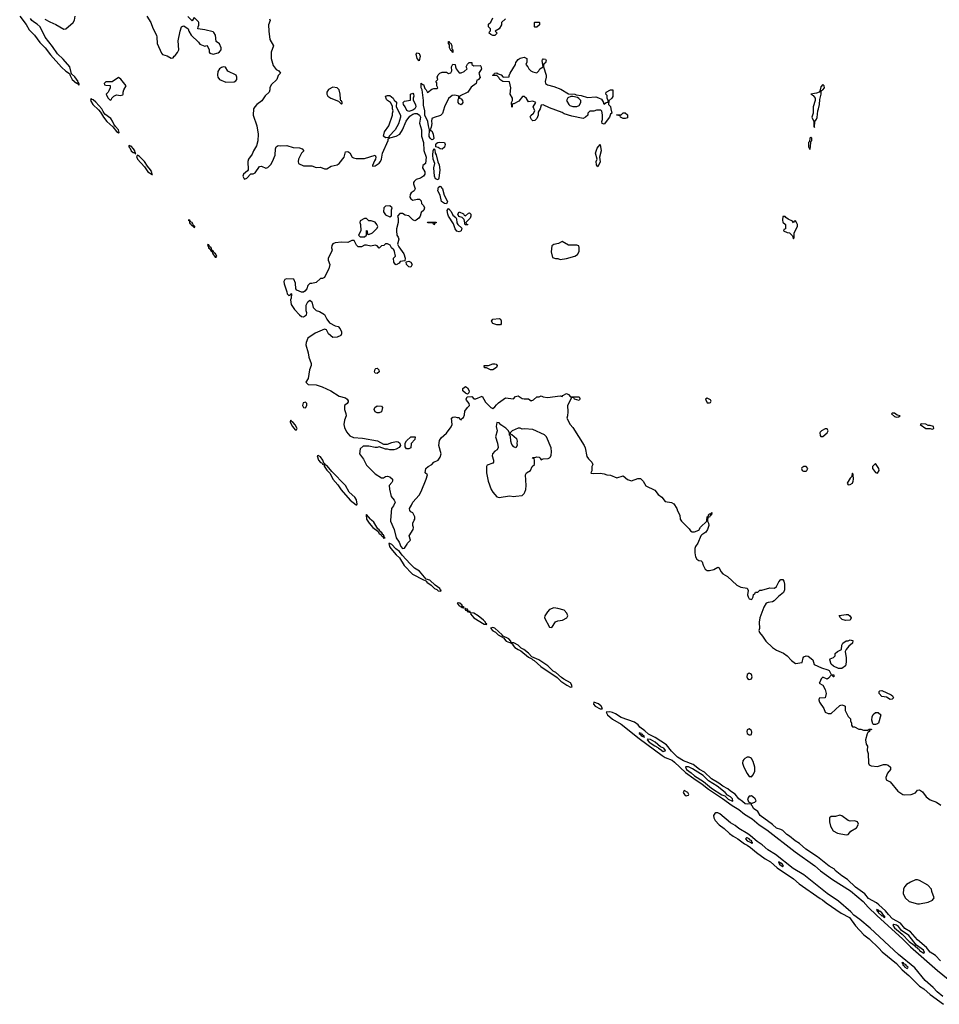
# Model space of a CAD drawing. Header units: inches. Extents: x 2701323 to 2964515, y 494916 to 722124.
# Tile 86 of 256: x 2713050 to 2721797, y 685396 to 694758. Entities that reach past the tile are written whole.
import ezdxf

# ---------------------------------------------------------------- set-up
doc = ezdxf.new("R2010")
doc.units = ezdxf.units.IN
doc.header["$MEASUREMENT"] = 0
for name, color, linetype in [('C7618', 7, 'Continuous'), ('C7619', 7, 'Continuous'), ('C7628', 7, 'Continuous'), ('C7629', 7, 'Continuous')]:
    doc.layers.add(name, color=color, linetype=linetype)

msp = doc.modelspace()

# ---------------------------------------------------------------- linework, layer by layer
at = {"layer": 'C7618', "color": 2}
for points, elevation in [([(2716355.2, 690000), (2716374.4, 689970), (2716410, 689930.4), (2716455.3, 689895.3), (2716470, 689871.3), (2716483.8, 689863.8), (2716490, 689851.3), (2716504.5, 689844.5), (2716510, 689827.3), (2716526, 689830), (2716515.3, 689835.3), (2716517.2, 689842.8), (2716510, 689859), (2716502, 689862), (2716501.2, 689870), (2716490, 689884), (2716484.7, 689884.7), (2716470, 689908.7), (2716456.2, 689916.2), (2716419.3, 689979.3), (2716396.1, 690000)], 2), ([(2716576.4, 690000), (2716575.5, 689990), (2716610.6, 689910), (2716630.7, 689830), (2716658.8, 689790), (2716676, 689750), (2716690, 689731.3), (2716710, 689732), (2716735.3, 689770), (2716738, 689782), (2716766, 689810), (2716755.3, 689850), (2716794, 689910), (2716795.3, 689930), (2716788, 689950), (2716788, 689970), (2716803.5, 690000)], 2), ([(2719338.7, 690000), (2719344, 689990), (2719418, 689918), (2719430, 689898), (2719447.5, 689887.5), (2719470, 689886.8), (2719510, 689904.7), (2719527, 689933), (2719586, 689990), (2719586.5, 690000)], 2), ([(2719592.6, 690000), (2719592, 689990), (2719602, 689970), (2719604.7, 689950), (2719591, 689910), (2719575.5, 689884.5), (2719539.1, 689860.9), (2719530, 689849), (2719500.5, 689779.5), (2719478, 689750), (2719471.1, 689728.9), (2719471, 689690), (2719478.8, 689650), (2719491.3, 689630), (2719510, 689616), (2719532, 689612), (2719542, 689602), (2719551, 689570), (2719570, 689532), (2719590, 689521), (2719610, 689521), (2719651.6, 689531.6), (2719690, 689551.3), (2719704.7, 689544.7), (2719718.8, 689510), (2719738.8, 689490), (2719783, 689463), (2719870, 689380.7), (2719910, 689362.8), (2719970, 689354), (2719978, 689330), (2719971.3, 689290), (2719978, 689270), (2719990, 689252), (2720000, 689248.3)], 2), ([(2720000, 688538.4), (2719990, 688543.6), (2719968, 688532), (2719965.3, 688510), (2719974.2, 688494.2), (2719990, 688483), (2720000, 688487)], 2), ([(2720000, 687303), (2719998.8, 687301.2), (2719970, 687297.6), (2719950, 687301.6), (2719925.8, 687325.8), (2719890, 687349.7), (2719854.5, 687394.5), (2719810, 687421.3), (2719785, 687445), (2719738.4, 687470), (2719700.1, 687500.1), (2719630, 687539.1), (2719563.3, 687603.3), (2719516.2, 687630), (2719455.3, 687675.3), (2719364.5, 687710), (2719305.3, 687745.3), (2719250, 687803), (2719202.5, 687862.5), (2719093.6, 687933.6), (2719030, 687965.3), (2718996.5, 687996.5), (2718950, 688029.8), (2718933.2, 688053.2), (2718899.3, 688079.3), (2718770, 688124.4), (2718718.5, 688158.5), (2718690, 688171.2), (2718662.6, 688177.4), (2718627.3, 688172.7), (2718640.4, 688150), (2718688, 688108), (2718770, 688059.7), (2718943.3, 687923.3), (2719161.5, 687761.5), (2719190, 687742.6), (2719256, 687716), (2719279.1, 687699.1), (2719381.4, 687601.4), (2719461.8, 687541.8), (2719541.3, 687490), (2719601.5, 687441.5), (2719733.4, 687353.4), (2719825.3, 687285.3), (2719890, 687246.9), (2719944, 687204), (2720000, 687169.9)], 2), ([(2720000, 688007.4), (2719990, 688014), (2719970, 688005.2), (2719965.5, 687990), (2719970.8, 687970), (2719990, 687958), (2720000, 687959.3)], 2), ([(2720000, 687739.1), (2719990, 687745.2), (2719970, 687746), (2719946.4, 687733.6), (2719936.7, 687723.3), (2719928, 687710), (2719926, 687690), (2719938.4, 687650), (2719970, 687590.6), (2719990, 687562.8), (2720000, 687560.8)], 2), ([(2720000, 687376.5), (2719990, 687374.7), (2719973.7, 687350), (2719982.5, 687322.5), (2720000, 687312.6)], 2), ([(2720000, 686997.1), (2719976.3, 687016.3), (2719890, 687066.3), (2719854.9, 687094.9), (2719810, 687122.5), (2719710, 687206), (2719690, 687216.8), (2719670, 687216.8), (2719661.1, 687210), (2719650.2, 687190), (2719651.3, 687170), (2719664.3, 687144.3), (2719701.8, 687101.8), (2719750, 687066.7), (2719800.8, 687020.8), (2719835.4, 686995.4), (2719881.6, 686970), (2719943.2, 686923.2), (2719970.3, 686910), (2720000, 686885.9)], 2), ([(2720000, 686957), (2719998, 686958), (2719989.2, 686970), (2719970, 686978), (2719962, 686978), (2719954, 686970), (2719970.7, 686950), (2719999, 686939), (2720000, 686938)], 6)]:
    msp.add_lwpolyline(points, dxfattribs=dict(at, elevation=elevation))
for points, elevation in [([(2716570, 689779), (2716562.8, 689777.2), (2716566.7, 689750), (2716580.4, 689730), (2716630.5, 689670), (2716661.5, 689641.5), (2716707.3, 689567.3), (2716786.7, 689486.7), (2716890, 689430.7), (2716907, 689427), (2716919, 689419), (2716923, 689410), (2716962.3, 689382.3), (2716994, 689350), (2717019, 689339), (2717030, 689328.8), (2717050, 689324.9), (2717062, 689330), (2717054.2, 689334.2), (2717046, 689350), (2717002.2, 689382.3), (2716950, 689429.3), (2716917.2, 689437.2), (2716854, 689514), (2716803.9, 689543.9), (2716762.9, 689582.9), (2716687.7, 689667.7), (2716662.9, 689702.9), (2716627.3, 689727.3), (2716590, 689766.6)], 2), ([(2717225.5, 689214.5), (2717212, 689210), (2717230, 689184.4), (2717241.4, 689181.4), (2717250, 689171.3), (2717258, 689178), (2717254, 689170), (2717270, 689166.8), (2717275.3, 689164.7), (2717278, 689170), (2717260.2, 689180.2), (2717259.3, 689190), (2717236, 689210)], 2), ([(2717290, 689162), (2717282.8, 689157.2), (2717290, 689144.9), (2717303.6, 689143.6), (2717307.3, 689130), (2717330, 689124.7), (2717336.4, 689123.6), (2717334, 689130), (2717314.6, 689134.6), (2717310, 689151.8), (2717295.1, 689155.1)], 2), ([(2717341.4, 689118.6), (2717338.8, 689110), (2717370.4, 689070), (2717467.3, 689010), (2717490, 689007.7), (2717493.2, 689010), (2717480.7, 689020.7), (2717479.5, 689030), (2717460.7, 689050), (2717410.7, 689090.7), (2717370, 689115.1)], 2), ([(2718130, 689165.2), (2718090.7, 689149.3), (2718070.7, 689129.3), (2718044.7, 689090), (2718042, 689070), (2718090, 688982), (2718110, 688978), (2718147.2, 689032.8), (2718170, 689042), (2718211.5, 689048.5), (2718254, 689070), (2718264, 689090), (2718254.8, 689114.8), (2718230, 689144), (2718170, 689160.9)], 2), ([(2717550, 688979.5), (2717527.7, 688972.3), (2717550, 688947), (2717575.5, 688935.5), (2717600.7, 688910), (2717657.3, 688877.3), (2717657.3, 688870), (2717677.3, 688850), (2717710, 688834.8), (2717718, 688838), (2717722, 688830), (2717739.9, 688819.9), (2717742, 688810), (2717760.5, 688790), (2717790, 688768.8), (2717816.7, 688756.7), (2717890, 688695.5), (2717922, 688682), (2717931, 688670), (2717944.6, 688664.6), (2718008.5, 688608.5), (2718162, 688502), (2718196.3, 688470), (2718254, 688430), (2718290, 688411), (2718306, 688414), (2718301.2, 688421.2), (2718302.7, 688430), (2718290, 688452.3), (2718226, 688486), (2718203, 688503), (2718149.2, 688550), (2718123.3, 688563.3), (2718072.9, 688612.9), (2717989.2, 688670), (2717921.3, 688701.3), (2717890, 688736.2), (2717844, 688770), (2717821, 688781), (2717791.1, 688811.1), (2717750, 688831.8), (2717732.7, 688832.7), (2717721.2, 688841.2), (2717722.7, 688850), (2717702.7, 688870), (2717640.9, 688900.9), (2717639.3, 688910), (2717571, 688971)], 2), ([(2718511.6, 688268.4), (2718507.7, 688250), (2718524.4, 688230), (2718570, 688204.4), (2718586, 688206), (2718590, 688202), (2718592.3, 688210), (2718579.5, 688230), (2718554.5, 688254.5)], 2), ([(2718943, 687977), (2718940.7, 687970), (2718959.3, 687959.3), (2718960.5, 687950), (2718977.2, 687942.8), (2718986.4, 687946.4), (2718990, 687934), (2718991.3, 687950), (2718976.1, 687956.1), (2718970, 687965.2), (2718962, 687962), (2718964, 687970)], 6), ([(2719022.3, 687917.7), (2719019.3, 687910), (2719037.6, 687890), (2719090, 687852.4), (2719119.4, 687839.4), (2719126.4, 687830), (2719142.9, 687822.9), (2719170, 687799.5), (2719190, 687804.7), (2719191.2, 687810), (2719177.6, 687830), (2719144.8, 687844.8), (2719093, 687890), (2719050, 687913.8)], 6), ([(2719385.5, 687654.5), (2719382.4, 687650), (2719392.4, 687630), (2719438, 687598), (2719467.1, 687570), (2719553.9, 687513.9), (2719631.7, 687450), (2719730, 687388.5), (2719757.1, 687377.1), (2719790, 687347.1), (2719830, 687328.7), (2719834, 687330), (2719831.3, 687350), (2719810, 687369.4), (2719783.8, 687383.8), (2719760.5, 687410), (2719682.6, 687470), (2719600.3, 687520.3), (2719550, 687571.6), (2719450, 687634.2), (2719410, 687652.8)], 6), ([(2719370, 687429), (2719361.6, 687410), (2719373, 687390), (2719390, 687378.7), (2719410, 687386), (2719413.3, 687390), (2719406.6, 687410)], 2)]:
    msp.add_lwpolyline(points, close=True, dxfattribs=dict(at, elevation=elevation))
at = {"layer": 'C7619', "color": 2, "elevation": 2}
for points in [[(2713050.1, 694790.1), (2713110.7, 694710.7), (2713140.9, 694660.9), (2713190.7, 694610.7), (2713240.9, 694540.9), (2713291.4, 694491.4), (2713343.1, 694423.1), (2713447.1, 694307.1), (2713489.3, 694269.3), (2713524.9, 694244.9), (2713530, 694226), (2713550.7, 694190), (2713590, 694154.8), (2713596, 694156), (2713610, 694138), (2713618, 694142), (2713610, 694162), (2713604, 694164), (2713605.2, 694170), (2713574.1, 694214.1), (2713542, 694242), (2713526, 694310), (2713463.5, 694383.5), (2713410, 694433.3), (2713362.3, 694502.3), (2713293.3, 694590), (2713244.5, 694690), (2713216.4, 694716.4), (2713190, 694729.7), (2713164.7, 694750), (2713152, 694770)], [(2713290, 694764), (2713336.1, 694736.1), (2713392.8, 694712.8), (2713470, 694666), (2713490, 694671.3), (2713558, 694730), (2713570, 694754), (2713579, 694790)], [(2714260.7, 694790), (2714299.1, 694730), (2714315.6, 694675.6), (2714350.6, 694610), (2714355.5, 694590), (2714357.3, 694530), (2714399.8, 694439.8), (2714410, 694426.8), (2714454, 694414), (2714490, 694392), (2714510, 694394), (2714518, 694410), (2714530, 694418), (2714550, 694444.7), (2714562.7, 694470), (2714556.4, 694556.4), (2714576, 694650), (2714589.2, 694690.8), (2714603.1, 694696.9), (2714610, 694698), (2714652, 694670), (2714658, 694650), (2714682, 694610), (2714750, 694544.7), (2714764.4, 694524.4), (2714810, 694507.3), (2714830.7, 694510.7), (2714841, 694501), (2714850.9, 694470.9), (2714851, 694450), (2714858, 694438), (2714890, 694430.7), (2714937, 694443), (2714950, 694451), (2714965.2, 694470), (2714965.2, 694490), (2714950, 694528), (2714918, 694550), (2714913.2, 694610), (2714896.5, 694636.5), (2714890, 694642), (2714810, 694662), (2714746, 694670), (2714748, 694690), (2714755.3, 694704.7), (2714755.3, 694730), (2714750, 694738), (2714710, 694778), (2714690, 694748), (2714650, 694788.7)], [(2715425.4, 694765.4), (2715431.3, 694750), (2715416, 694710), (2715418.8, 694650), (2715430.8, 694570), (2715462.8, 694510), (2715442, 694450), (2715442, 694390), (2715462.5, 694322.5), (2715490, 694284.7), (2715514, 694270), (2715531.3, 694250), (2715510, 694228), (2715496, 694190), (2715442, 694138), (2715430.7, 694110), (2715430.7, 694090), (2715422.8, 694070), (2715385.5, 694034.5), (2715353.7, 693986.3), (2715306.8, 693950), (2715286.8, 693930), (2715274.8, 693910), (2715271, 693850), (2715304.9, 693750), (2715319.1, 693670), (2715313.7, 693606.3), (2715303, 693557), (2715274, 693510), (2715261.1, 693478.9), (2715224.9, 693430), (2715219.1, 693410), (2715222, 693330), (2715218, 693322), (2715178, 693290), (2715172, 693270), (2715185.4, 693245.4), (2715190, 693242), (2715210, 693252), (2715248, 693292), (2715270, 693291.3), (2715290, 693301), (2715330, 693362), (2715350, 693364.7), (2715390, 693346), (2715410, 693352), (2715438, 693382), (2715455.3, 693410), (2715479, 693470), (2715482, 693530), (2715488.7, 693550), (2715510, 693562), (2715530, 693558), (2715590, 693561), (2715650, 693544), (2715710, 693538.8), (2715738, 693530), (2715752, 693510), (2715731.1, 693488.9), (2715702, 693430), (2715698, 693410), (2715702, 693390), (2715750, 693366.8), (2715830, 693367.3), (2715870, 693351), (2715910, 693354.8), (2715950, 693341), (2715970, 693341), (2716013.6, 693366.4), (2716070, 693378.8), (2716088.7, 693390), (2716135.3, 693450), (2716150, 693502), (2716170, 693504.7), (2716190, 693491.3), (2716211.6, 693451.6), (2716223.6, 693443.6), (2716250, 693438), (2716330, 693438.8), (2716430.6, 693470.6), (2716438.8, 693450), (2716434, 693430), (2716423.4, 693416.6), (2716404.7, 693370), (2716406.4, 693366.4), (2716430, 693368.4), (2716470, 693394.9), (2716482.4, 693410), (2716491.1, 693430), (2716500.5, 693490), (2716556.2, 693610), (2716555.3, 693624.7), (2716566, 693630), (2716558, 693638), (2716530, 693635.3), (2716509, 693650), (2716521.2, 693690), (2716562, 693750), (2716595.3, 693850), (2716595.3, 693870), (2716602, 693890), (2716595.3, 693910), (2716596.4, 693936.4), (2716578, 693970), (2716548, 693990), (2716540.2, 694000.2), (2716528.9, 694031.1), (2716550, 694038), (2716570, 694036), (2716602, 694010), (2716611.6, 693991.6), (2716632.7, 693972.7), (2716632, 693930), (2716671.3, 693851.3), (2716670.9, 693830.9), (2716653.5, 693766.5), (2716622, 693710), (2716564.7, 693650), (2716562, 693642), (2716570, 693634), (2716630, 693648.9), (2716664.7, 693670), (2716689.7, 693710), (2716725.7, 693794.3), (2716760.1, 693839.9), (2716790, 693860.5), (2716810, 693864.9), (2716830, 693864.6), (2716852.2, 693850), (2716860.9, 693830), (2716853.3, 693773.3), (2716870.4, 693710), (2716872.7, 693650), (2716890.3, 693590.3), (2716893.2, 693513.2), (2716914.9, 693450), (2716910.5, 693389.5), (2716884.7, 693370), (2716882, 693350), (2716904.7, 693310), (2716904.7, 693290), (2716892, 693270), (2716862, 693250), (2716822.5, 693237.5), (2716801.4, 693218.6), (2716796, 693210), (2716796.9, 693196.9), (2716811.1, 693148.9), (2716802, 693130), (2716774, 693110), (2716763.6, 693096.4), (2716762, 693070), (2716770, 693054), (2716790, 693042), (2716830, 693052), (2716854, 693050), (2716870, 693034), (2716872, 693010), (2716892, 692990), (2716902, 692970), (2716892.7, 692947.3), (2716870, 692926), (2716858.8, 692890), (2716848.1, 692871.9), (2716822, 692850), (2716810, 692846.6), (2716790, 692853.2), (2716750, 692894), (2716718, 692898), (2716690, 692915.3), (2716666.4, 692913.6), (2716644.7, 692890), (2716651, 692871), (2716651, 692830), (2716634.8, 692770), (2716634, 692750), (2716638.8, 692710), (2716651, 692690), (2716654.8, 692670), (2716644.7, 692624.7), (2716656.9, 692596.9), (2716704.7, 692530), (2716718, 692490), (2716714, 692466), (2716670, 692458), (2716658, 692442), (2716631.6, 692428.4), (2716626, 692430), (2716607.3, 692452.7), (2716606, 692490), (2716626, 692510), (2716614.6, 692554.6), (2716608, 692570), (2716588, 692590), (2716574.6, 692614.6), (2716550, 692626), (2716530, 692626), (2716514, 692610), (2716490, 692606), (2716470, 692586), (2716450, 692608), (2716430, 692614), (2716390, 692604), (2716350, 692615.3), (2716330, 692615.3), (2716301, 692599), (2716270, 692599), (2716252.9, 692612.9), (2716230, 692658), (2716210, 692658), (2716170, 692639), (2716110, 692642), (2716050, 692635.3), (2716030, 692628), (2716018, 692610), (2716016, 692590), (2716021, 692570), (2716016, 692550), (2715984.7, 692490), (2715984.7, 692470), (2716001, 692430), (2715990.7, 692389.3), (2715958, 692330), (2715950, 692306), (2715930, 692298), (2715910, 692298), (2715870, 692258), (2715830, 692248), (2715810, 692248), (2715792, 692230), (2715782, 692198), (2715763.6, 692176.4), (2715750, 692168), (2715730, 692168), (2715687.3, 692187.3), (2715678, 692198), (2715672.9, 692252.9), (2715658, 692290), (2715586.4, 692293.6), (2715571.6, 692288.4), (2715562, 692270), (2715565.4, 692245.4), (2715592, 692170), (2715594, 692150), (2715610, 692134), (2715622, 692138), (2715630, 692154), (2715634, 692150), (2715631.3, 692110), (2715624.7, 692095.3), (2715631, 692050), (2715663.4, 692003.4), (2715711.3, 691950), (2715730, 691936), (2715750, 691931.3), (2715778, 691950), (2715782, 691970), (2715775.3, 691990), (2715776.4, 692043.6), (2715790, 692074), (2715810, 692092), (2715830, 692074), (2715842, 692022), (2715870, 691992), (2715902, 691982), (2715950, 691956), (2715971, 691910), (2715996.8, 691876.8), (2716050, 691846), (2716079.8, 691839.8), (2716099.8, 691819.8), (2716112, 691790), (2716112, 691770), (2716103.6, 691756.4), (2716070, 691738), (2716030, 691735.3), (2715988, 691770), (2715968, 691808), (2715950, 691815.3), (2715862, 691778), (2715790, 691728.7), (2715775.5, 691690), (2715773, 691667), (2715794.9, 691590), (2715801.6, 691550), (2715823, 691490), (2715824, 691470), (2715807.7, 691430), (2715793.7, 691346.3), (2715772, 691310), (2715794, 691290), (2715870, 691284.9), (2715928.1, 691268.1), (2716010.3, 691230.3), (2716090, 691179.1), (2716150, 691161), (2716164.7, 691150), (2716174.4, 691134.4), (2716174.4, 691125.6), (2716164.7, 691110), (2716141, 691090), (2716139.1, 691050), (2716152.8, 691012.8), (2716155.5, 690990), (2716138.4, 690950), (2716134, 690910), (2716140.3, 690880.2), (2716159.5, 690839.5), (2716190, 690800.7), (2716225.5, 690785.5), (2716310, 690778), (2716452.8, 690752.8), (2716510, 690722), (2716550, 690722), (2716590, 690738), (2716630, 690746), (2716650, 690744.7), (2716664.7, 690730), (2716672, 690710), (2716658, 690690), (2716630, 690674), (2716610, 690669.2), (2716570, 690669), (2716550, 690675.3), (2716530, 690675.3), (2716470, 690698), (2716450.8, 690689.2), (2716430, 690689.2), (2716370, 690702.7), (2716316, 690704), (2716290, 690678), (2716282.8, 690630), (2716318.8, 690578.8), (2716350, 690522.8), (2716430, 690441), (2716490, 690401), (2716510, 690401), (2716530, 690414), (2716550, 690418), (2716570.5, 690410.5), (2716596, 690390), (2716596, 690370), (2716590, 690358), (2716564.7, 690330), (2716566, 690294), (2716583.4, 690223.4), (2716611, 690191), (2716622, 690170), (2716605.4, 690134.6), (2716586.8, 690110), (2716576.4, 690000)], [(2717670, 694766), (2717634, 694730), (2717632, 694710), (2717612, 694670), (2717574, 694650), (2717592, 694630), (2717570, 694608.7), (2717550, 694608.7), (2717530, 694615.3), (2717515.3, 694630), (2717518, 694642), (2717527.3, 694652.7), (2717528, 694670), (2717508.7, 694690), (2717510, 694714), (2717530, 694734), (2717550, 694774)], [(2716803.5, 690000), (2716808.7, 690010), (2716809, 690030), (2716790, 690068), (2716770, 690078), (2716762, 690090), (2716758, 690110), (2716778, 690142), (2716788, 690170), (2716850, 690238), (2716870, 690272), (2716917.2, 690390), (2716928, 690430), (2716908, 690450), (2716914, 690490), (2716935.3, 690510), (2716968.7, 690530), (2716988, 690550), (2717030, 690571.3), (2717050, 690598), (2717058, 690630), (2717037.2, 690710), (2717044.1, 690755.9), (2717058, 690782), (2717110, 690826.8), (2717154, 690886), (2717165.2, 690910), (2717158, 690970), (2717170, 690978), (2717190, 690982), (2717210, 690974), (2717230, 690974), (2717238, 690958), (2717250, 690954), (2717255.3, 690964.7), (2717270, 690974), (2717280.4, 690999.6), (2717285.2, 691034.8), (2717308.9, 691071.1), (2717328, 691090), (2717326, 691110), (2717300.4, 691140.4), (2717298, 691150), (2717307.3, 691172.7), (2717350, 691174), (2717370, 691154), (2717390, 691154), (2717450, 691178), (2717481.1, 691121.1), (2717530, 691070.8), (2717550, 691061), (2717570, 691076), (2717584.2, 691095.8), (2717605.6, 691114.4), (2717670, 691161), (2717748.4, 691151.6), (2717765.2, 691174.8), (2717790, 691181), (2717830, 691156), (2717848, 691152), (2717890, 691154), (2717914, 691134), (2717938, 691142), (2717968.7, 691171.3), (2717990, 691172), (2718010, 691182), (2718030, 691172), (2718070, 691164.7), (2718190, 691182), (2718210, 691174), (2718216.4, 691183.6), (2718250, 691202), (2718270, 691194), (2718290, 691172), (2718370, 691170.8), (2718376.9, 691156.9), (2718378, 691150), (2718370, 691138), (2718328.4, 691148.4), (2718322, 691162), (2718310, 691166), (2718298, 691162), (2718262, 691090), (2718264.7, 691030), (2718262, 690990), (2718254, 690970), (2718284.7, 690910), (2718310, 690881), (2718419.1, 690710), (2718428.2, 690688.2), (2718446, 690606), (2718461.1, 690581.1), (2718492, 690550), (2718502, 690530), (2718491.6, 690508.4), (2718492, 690468), (2718482, 690450), (2718485.4, 690445.4), (2718510, 690442), (2718570, 690447.3), (2718610, 690440.7), (2718634, 690430), (2718670, 690426), (2718730, 690402), (2718790, 690421), (2718830, 690387.3), (2718870, 690374.8), (2718930, 690395.5), (2718954.6, 690394.6), (2718980.7, 690370), (2719005.2, 690325.2), (2719090, 690284), (2719124.2, 690244.2), (2719158.4, 690218.4), (2719190, 690176.3), (2719250, 690168), (2719273.4, 690153.4), (2719301.6, 690110), (2719307, 690087), (2719328.1, 690048.1), (2719333.4, 690010), (2719338.7, 690000)], [(2716396.1, 690000), (2716387.6, 690007.6), (2716350, 690052), (2716344.7, 690050), (2716348.8, 690010), (2716355.2, 690000)], [(2719586.5, 690000), (2719588, 690030), (2719602, 690038), (2719602, 690050), (2719610, 690058), (2719622, 690058), (2719632.7, 690072.7), (2719631.3, 690050), (2719618, 690042), (2719610, 690028), (2719594, 690026), (2719592.6, 690000)]]:
    msp.add_lwpolyline(points, dxfattribs=at)
at = {"layer": 'C7619', "color": 2}
for points, elevation in [([(2717950, 694686), (2717946, 694690), (2717946, 694730), (2717950, 694734), (2717990, 694734), (2717994, 694730), (2717994, 694710), (2717970, 694686)], 2), ([(2717170, 694446), (2717162, 694462), (2717150, 694466), (2717138, 694490), (2717138, 694518), (2717128.7, 694530), (2717129.3, 694550.7), (2717134, 694550), (2717138, 694538), (2717150, 694534), (2717162, 694510), (2717162, 694482), (2717171.3, 694470)], 2), ([(2716850, 694366), (2716830, 694388), (2716821.2, 694430), (2716830, 694441), (2716850, 694436), (2716854, 694430), (2716858, 694410)], 2), ([(2717370, 694318), (2717430, 694322), (2717436.9, 694316.9), (2717442, 694290), (2717418, 694250), (2717431.3, 694208.7), (2717410, 694186), (2717398, 694182), (2717392, 694150), (2717343, 694117), (2717311.3, 694070), (2717234, 694030), (2717234, 694010), (2717250, 694006), (2717262.8, 693990), (2717264, 693970), (2717250.5, 693949.5), (2717230, 693959), (2717221.2, 693970), (2717222, 693998), (2717228, 694010), (2717226, 694030), (2717190, 694039), (2717163.5, 694036.5), (2717130, 694008), (2717091.3, 693930), (2717073, 693867), (2717052.8, 693847.2), (2716990.9, 693829.1), (2716970, 693818), (2716966.8, 693790), (2716970.8, 693770), (2716964.7, 693735.3), (2716954, 693710), (2716962, 693702), (2716970, 693702), (2716984, 693670), (2716990, 693628), (2716981, 693619), (2716970, 693616), (2716953.2, 693630), (2716946, 693646), (2716949.4, 693710), (2716937.2, 693750), (2716933.2, 693790), (2716903.6, 693850), (2716904, 693890), (2716890, 693946), (2716892.3, 693990), (2716877.2, 694090), (2716869.5, 694110.5), (2716870, 694154), (2716882, 694142), (2716890, 694142), (2716903, 694103), (2716916, 694090), (2716930, 694064.7), (2716970, 694098), (2716990, 694104.7), (2717018, 694102), (2717026, 694110), (2717018, 694130), (2717016.4, 694156.4), (2717008.7, 694170), (2717026, 694190), (2717022, 694210), (2717030, 694234), (2717046, 694250), (2717070, 694258), (2717110, 694258), (2717130, 694244.7), (2717150, 694252), (2717162, 694270), (2717158, 694310), (2717170, 694334), (2717192.7, 694332.7), (2717194, 694310), (2717202, 694290), (2717230, 694252), (2717250, 694252), (2717276.4, 694263.6), (2717306, 694290), (2717298, 694310), (2717310, 694334), (2717326, 694350), (2717350.9, 694350.9), (2717352, 694330)], 2), ([(2717970, 694252), (2717988, 694270), (2717998, 694290), (2718028, 694310), (2718019, 694370), (2718022.7, 694377.3), (2718030, 694384.7), (2718050, 694381), (2718057.3, 694370), (2718050, 694348.7), (2718038, 694342), (2718031.3, 694330), (2718031, 694310), (2718056.3, 694230), (2718057.3, 694210), (2718048, 694170), (2718050.7, 694150.7), (2718070, 694137.3), (2718130, 694124), (2718198, 694098), (2718271.6, 694051.6), (2718330.7, 694050.7), (2718343.6, 694043.6), (2718390, 694036), (2718450, 694018.8), (2718530, 694024), (2718555.9, 694015.9), (2718582.8, 694002.8), (2718602, 693970), (2718602, 693962), (2718610, 693954), (2718628.4, 693971.6), (2718646, 693974), (2718648, 693990), (2718638, 694010), (2718636.4, 694036.4), (2718626, 694050), (2718628, 694070), (2718670, 694091.3), (2718690.7, 694090.7), (2718691.1, 694028.9), (2718682, 694010), (2718652.7, 693987.3), (2718652, 693950), (2718670.7, 693930.7), (2718671.3, 693910), (2718682, 693870), (2718670, 693858), (2718659.1, 693830), (2718610, 693764), (2718589.2, 693770), (2718586, 693790), (2718592.7, 693807.3), (2718592, 693852), (2718588.4, 693888.4), (2718578, 693898), (2718536.4, 693896.4), (2718510, 693888), (2718472.7, 693887.3), (2718454, 693870), (2718454, 693850), (2718432, 693830), (2718410, 693819), (2718300.9, 693840.9), (2718230, 693861.2), (2718210, 693874), (2718090, 693919), (2718030, 693949), (2718010, 693946), (2717999.1, 693910), (2717980.7, 693879.3), (2717982, 693850), (2717970, 693817.2), (2717950, 693798), (2717930, 693797), (2717917, 693810), (2717906.6, 693833.4), (2717912.1, 693847.9), (2717938, 693870), (2717948.7, 693890), (2717935.3, 693930), (2717958, 693970), (2717930, 693982), (2717890, 693978), (2717870, 694008), (2717850, 694028), (2717832.7, 694027.3), (2717796.9, 693983.1), (2717750, 693958), (2717742, 693958), (2717734, 693950), (2717734, 693930), (2717730, 693926), (2717728.9, 693968.9), (2717738, 693990), (2717738, 694010), (2717715.3, 694050), (2717721.2, 694110), (2717710, 694166), (2717646, 694170), (2717618, 694190), (2717608.7, 694208.7), (2717590, 694226), (2717550, 694226), (2717546, 694230), (2717562, 694238), (2717566, 694250), (2717590, 694251.3), (2717602, 694242), (2717630, 694232), (2717650, 694212), (2717706, 694214), (2717706, 694226), (2717715.3, 694250), (2717765.2, 694330), (2717769.5, 694350.5), (2717790, 694378), (2717810, 694390.8), (2717850, 694402), (2717874, 694390), (2717872.7, 694352.7), (2717864.7, 694330), (2717882, 694310), (2717892, 694290), (2717912, 694270), (2717930, 694261)], 2), ([(2714990, 694308), (2714970, 694302), (2714950.9, 694289.1), (2714935.3, 694264.7), (2714931, 694230), (2714936, 694210), (2714951.3, 694190), (2715010, 694162.8), (2715090, 694166), (2715104.7, 694175.3), (2715115.3, 694190), (2715115.3, 694210), (2715108, 694230), (2715030, 694268.7), (2715007.3, 694307.3)], 2), ([(2713990, 694208.7), (2713930, 694168), (2713870, 694166), (2713854, 694150), (2713858, 694138), (2713870, 694134), (2713911.6, 694131.6), (2713911.1, 694108.9), (2713899.6, 694080.4), (2713892.7, 694067.3), (2713874, 694050), (2713890, 694014), (2713910, 693994), (2713922, 693998), (2713927.3, 694012.7), (2713946, 694030), (2713970, 694042), (2714010, 694038), (2714030, 694042), (2714035.3, 694050), (2714035.3, 694070), (2714042, 694090), (2714062, 694130), (2714012.9, 694192.9)], 2), ([(2716030, 694115.3), (2715987.1, 694092.9), (2715972, 694070), (2715972, 694050), (2715982, 694030), (2716011.1, 694011.1), (2716083.6, 693983.6), (2716110, 693954), (2716118, 693962), (2716118, 693970), (2716110, 693986), (2716106, 693986), (2716102, 694002), (2716099, 694050), (2716088.7, 694090), (2716070, 694108.7)], 6), ([(2716750, 693885.2), (2716734, 693894), (2716718, 693930), (2716702, 693950), (2716698, 693970), (2716710, 693982), (2716766, 693994), (2716768.7, 694050), (2716790, 694058), (2716796, 694050), (2716798, 694030), (2716791.3, 694010), (2716791.6, 693991.6), (2716816.3, 693950), (2716817.3, 693930), (2716810, 693909), (2716790, 693897.2)], 2), ([(2713730, 694008.7), (2713724.4, 693990), (2713745.7, 693950), (2713800.3, 693900.3), (2713818.9, 693878.9), (2713847.2, 693830), (2713880.3, 693790), (2713937.4, 693737.4), (2713970, 693694), (2713986.2, 693686.2), (2713990, 693678), (2713995.5, 693684.5), (2713989.2, 693710), (2713960.8, 693740.8), (2713944.9, 693764.9), (2713934, 693794), (2713917, 693817), (2713860.6, 693860.6), (2713843.6, 693883.6), (2713831.1, 693911.1), (2713773.4, 693973.4), (2713750, 693995.1), (2713738, 693998)], 2), ([(2718310, 694028), (2718292.7, 694027.3), (2718264.7, 694015.3), (2718252, 693990), (2718272, 693950), (2718282, 693942), (2718310, 693931.3), (2718348.4, 693931.6), (2718370, 693942), (2718388, 693970), (2718386, 693990), (2718368.4, 694008.4), (2718356.4, 694016.4)], 2), ([(2718790, 693818), (2718766, 693830), (2718762, 693842), (2718726, 693850), (2718730, 693854), (2718770, 693854), (2718790, 693872), (2718810, 693872), (2718830, 693854), (2718830, 693826), (2718810, 693818)], 2), ([(2717070, 693528), (2717050, 693528.7), (2717030, 693542), (2717007.3, 693547.3), (2717009.1, 693570.9), (2717016.4, 693583.6), (2717026, 693590), (2717046.6, 693593.4), (2717091, 693590), (2717098, 693570), (2717090, 693546)], 2), ([(2714090, 693566), (2714088.4, 693550), (2714099, 693539), (2714110, 693510.8), (2714130, 693494), (2714136, 693496), (2714148, 693488), (2714150, 693482), (2714153.6, 693486.4), (2714144, 693504), (2714146, 693510), (2714133.6, 693530), (2714110, 693555.1), (2714095.3, 693555.3)], 2), ([(2717030, 693234), (2717005.4, 693245.4), (2716996, 693270), (2716989.6, 693350), (2716999, 693390), (2716982.7, 693430), (2716979, 693470), (2716984, 693510), (2716992.7, 693532.7), (2716999.6, 693519.6), (2717002, 693490), (2717010, 693474), (2717026, 693406), (2717038.8, 693378.8), (2717047.7, 693330), (2717037.1, 693250)], 2), ([(2718550, 693358), (2718536.4, 693376.4), (2718534, 693410), (2718541.2, 693430), (2718526, 693490), (2718542.4, 693537.6), (2718570, 693572), (2718581.6, 693510), (2718564.7, 693450), (2718570, 693406)], 2), ([(2714170, 693469), (2714162.4, 693457.6), (2714170.5, 693430), (2714238.3, 693358.3), (2714268.5, 693310), (2714310, 693284.7), (2714312.9, 693287.1), (2714304.7, 693304.7), (2714306.6, 693310), (2714295.1, 693330), (2714264.7, 693364.7), (2714237.6, 693410), (2714190, 693457.6)], 2), ([(2717110, 693008), (2717090, 693008.7), (2717062.7, 693030), (2717049.4, 693090), (2717027.3, 693130), (2717034, 693166), (2717050, 693176), (2717070.8, 693150), (2717086, 693090), (2717116, 693036), (2717118, 693030)], 2), ([(2716570, 692988), (2716530, 692986), (2716514, 692970), (2716512, 692930), (2716530, 692902), (2716570, 692884.7), (2716587.3, 692892.7), (2716588, 692950), (2716594, 692970)], 2), ([(2717230, 692739.3), (2717208.5, 692748.5), (2717192.3, 692770), (2717175.5, 692815.5), (2717129.5, 692890), (2717122.7, 692910), (2717116.4, 692943.6), (2717130, 692962), (2717154.4, 692934.4), (2717170, 692898), (2717198, 692878), (2717204.7, 692864.7), (2717206.8, 692826.8), (2717218, 692810), (2717256, 692776), (2717250, 692748.7)], 2), ([(2717290, 692894), (2717320.4, 692919.6), (2717330, 692922), (2717342, 692910), (2717342, 692890), (2717334, 692870), (2717294, 692830), (2717298, 692818), (2717314, 692810), (2717310, 692808), (2717287.3, 692807.3), (2717278, 692858), (2717258, 692878), (2717227.3, 692887.3), (2717218, 692910), (2717228.9, 692931.1), (2717271.6, 692911.6), (2717278, 692898)], 2), ([(2714670, 692852.7), (2714654, 692850), (2714664.7, 692844.7), (2714664.9, 692830), (2714670, 692821), (2714678, 692818), (2714678.8, 692810), (2714690, 692798.8), (2714699.8, 692799.8), (2714701, 692790), (2714710, 692781), (2714716.5, 692783.5), (2714717.2, 692790), (2714710, 692799), (2714700.2, 692800.2), (2714701.2, 692810), (2714690, 692828.7), (2714676, 692836)], 2), ([(2716330, 692868), (2716290, 692846), (2716286, 692830), (2716292, 692810), (2716294, 692750), (2716272, 692710), (2716290, 692692), (2716330, 692692), (2716348, 692710), (2716347.3, 692752.7), (2716354, 692750), (2716358, 692718), (2716370, 692714), (2716406, 692730), (2716450, 692774), (2716455.3, 692790), (2716448, 692810), (2716430, 692834), (2716394, 692846), (2716370, 692846), (2716347.3, 692867.3)], 2), ([(2716990, 692808), (2716982, 692822), (2716932.7, 692827.3), (2716928.4, 692831.6), (2717010, 692834), (2717010, 692826), (2716998, 692822)], 2), ([(2714841, 692619), (2714838, 692610), (2714844.5, 692604.5), (2714846.4, 692590), (2714859.3, 692579.3), (2714870, 692556), (2714878, 692558), (2714886.4, 692530), (2714910, 692500.7), (2714919.3, 692500.7), (2714924, 692510), (2714914, 692530), (2714900.7, 692540.7), (2714890, 692559), (2714881.2, 692561.2), (2714871.8, 692590), (2714859, 692599), (2714850, 692617.2)], 2), ([(2718210, 692648), (2718174, 692630), (2718130, 692619), (2718111, 692609), (2718104.9, 692550), (2718116.9, 692496.9), (2718146.4, 692486.4), (2718170, 692486), (2718190, 692478.8), (2718250, 692486), (2718330, 692510.7), (2718355.9, 692524.1), (2718370, 692554), (2718372.1, 692592.1), (2718368.7, 692608.7), (2718350, 692615.3), (2718270, 692614)], 6), ([(2716770, 692406), (2716750, 692408), (2716728.9, 692428.9), (2716726, 692454), (2716750, 692462), (2716771.1, 692451.1), (2716782, 692430)], 2), ([(2717590, 691855.3), (2717549, 691869), (2717538, 691890), (2717549.3, 691910.7), (2717610, 691918), (2717622, 691910), (2717630, 691894), (2717630, 691866), (2717622, 691858)], 2), ([(2716450, 691395.3), (2716430, 691398), (2716424, 691410), (2716430, 691434), (2716438, 691442), (2716450, 691444.7), (2716464.7, 691430), (2716470, 691408)], 2), ([(2717529.2, 691429.2), (2717488.7, 691448.7), (2717470, 691449), (2717469, 691471), (2717510, 691471.3), (2717550, 691486), (2717570, 691486), (2717581, 691481), (2717591, 691470), (2717584.7, 691450), (2717550, 691429.2)], 2), ([(2717310, 691198), (2717290, 691206), (2717266, 691230), (2717266, 691250), (2717288.9, 691271.1), (2717310, 691258), (2717324.7, 691230), (2717322, 691210)], 2), ([(2719590, 691158), (2719574, 691150), (2719590, 691114), (2719610, 691114), (2719622, 691118), (2719626, 691130), (2719622, 691142)], 6), ([(2715770, 691122), (2715746.2, 691113.8), (2715740.7, 691090), (2715750, 691071.3), (2715770, 691066.8), (2715781.2, 691090), (2715782, 691102), (2715782, 691110)], 2), ([(2716450, 691019), (2716430, 691028.7), (2716422, 691050), (2716429.1, 691070.9), (2716450, 691086), (2716490, 691084.7), (2716501, 691070), (2716490, 691028.7), (2716470, 691019)], 2), ([(2715630, 690948.7), (2715622, 690938), (2715623, 690930), (2715643.7, 690890), (2715670, 690859.1), (2715682, 690858), (2715689, 690870), (2715670, 690905.2), (2715650, 690929.2), (2715636.2, 690936.2)], 2), ([(2717590, 690928), (2717582, 690890), (2717590.7, 690850), (2717577.3, 690790), (2717596, 690730), (2717602, 690690), (2717591.1, 690668.9), (2717570, 690655.3), (2717546, 690630), (2717544.7, 690610), (2717558, 690570), (2717558, 690550), (2717550, 690542), (2717498, 690522), (2717491.3, 690510), (2717491, 690450), (2717506.8, 690370), (2717534.8, 690290), (2717550, 690266), (2717590, 690221), (2717610, 690214.8), (2717710, 690230.4), (2717750, 690225.5), (2717770, 690227.7), (2717830, 690233.4), (2717848.2, 690251.8), (2717854.7, 690265.2), (2717863.5, 690290), (2717867.7, 690327.7), (2717861.2, 690430), (2717869.4, 690450.6), (2717908, 690470), (2717926, 690510), (2717946, 690530), (2717946, 690570), (2717942, 690582), (2717928, 690590), (2717930, 690594), (2717950, 690594), (2717970, 690602), (2717990, 690598), (2718002, 690590), (2718010, 690574), (2718030, 690582), (2718075.3, 690584.7), (2718088.9, 690591.1), (2718099, 690601), (2718104, 690616), (2718109.2, 690650), (2718105.6, 690685.6), (2718061.2, 690790), (2718042, 690810), (2717930, 690861.2), (2717851.3, 690868.7), (2717830, 690866), (2717810, 690874), (2717790, 690875.3), (2717734, 690850), (2717714, 690830), (2717718, 690818), (2717730, 690814), (2717774.8, 690774.8), (2717781, 690750), (2717778, 690730), (2717782, 690710), (2717770, 690686), (2717750, 690698), (2717730, 690718), (2717721.2, 690750), (2717718, 690798), (2717710, 690806), (2717708, 690828), (2717698, 690850), (2717675.5, 690875.5), (2717627, 690907), (2717610, 690924)], 2), ([(2716730, 690678), (2716716.4, 690696.4), (2716718, 690730), (2716730, 690754), (2716770, 690791.3), (2716812, 690792), (2716810, 690766), (2716772.7, 690727.3), (2716770, 690686), (2716750, 690678)], 2), ([(2715890, 690614.5), (2715878, 690610), (2715892.7, 690570), (2715910, 690548.7), (2715923.1, 690543.1), (2715930, 690531), (2715944.9, 690524.9), (2715946.8, 690513.2), (2715970, 690474), (2716002.9, 690442.9), (2716029.3, 690389.3), (2716075.2, 690335.2), (2716108, 690288), (2716194.9, 690190), (2716250, 690144), (2716256, 690144), (2716259, 690150), (2716253, 690193), (2716236.8, 690216.8), (2716184.8, 690264.8), (2716149.7, 690330), (2716020.4, 690460.4), (2715990, 690498), (2715970, 690518), (2715960.7, 690520.7), (2715950, 690539), (2715942.7, 690542.7), (2715933.3, 690570), (2715910, 690600.7)], 2)]:
    msp.add_lwpolyline(points, close=True, dxfattribs=dict(at, elevation=elevation))
at = {"layer": 'C7628', "color": 2}
for points, elevation in [([(2720000, 689248.3), (2720010, 689244.7), (2720018, 689250), (2720028, 689270), (2720028.4, 689291.6), (2720042, 689298), (2720050, 689314), (2720070, 689314), (2720090, 689334), (2720110, 689334), (2720184.7, 689355.3), (2720230, 689352), (2720248, 689370), (2720270, 689414), (2720290, 689434), (2720310, 689434), (2720319.6, 689419.6), (2720324.7, 689390), (2720323.6, 689336.4), (2720314, 689310), (2720267.1, 689272.9), (2720227.1, 689232.9), (2720210, 689224), (2720170, 689217.2), (2720150, 689208.7), (2720128.3, 689171.7), (2720090.8, 689070), (2720082.8, 689030), (2720086, 688970), (2720081, 688950), (2720086, 688930), (2720116.4, 688896.4), (2720147.3, 688850), (2720211, 688790), (2720250, 688764), (2720314.2, 688734.2), (2720350.5, 688710.5), (2720390, 688664.7), (2720430, 688638), (2720492.9, 688647.1), (2720501.2, 688690), (2720510, 688701), (2720530, 688710.6), (2720550, 688704.9), (2720595.5, 688670), (2720607.1, 688627.1), (2720675.9, 688595.9), (2720737.5, 688577.5), (2720750.5, 688570.5), (2720770, 688532), (2720794, 688530), (2720794, 688510), (2720786, 688510), (2720782, 688522), (2720770, 688526), (2720743.6, 688496.4), (2720730, 688489), (2720690, 688508), (2720672, 688490), (2720662, 688458), (2720654, 688450), (2720690.7, 688430.7), (2720710.8, 688390), (2720721, 688350), (2720710, 688308.7), (2720654, 688306), (2720652, 688290), (2720658, 688270), (2720698, 688210), (2720710, 688174), (2720739.6, 688159.6), (2720770, 688162), (2720850, 688238), (2720870, 688244.7), (2720890, 688238), (2720902, 688230), (2720902, 688190), (2720930, 688134), (2720952, 688110), (2720952, 688090), (2720962, 688070), (2720962, 688050), (2720970, 688034), (2720990, 688034), (2721030, 688012), (2721050, 688012), (2721076.4, 688003.6), (2721118, 688002), (2721130, 688012), (2721152, 688012), (2721151.1, 688008.9), (2721146, 688006), (2721134, 688006), (2721132, 687990), (2721118, 687982), (2721110.8, 687969.2), (2721096, 687910), (2721102, 687870), (2721114, 687850), (2721112, 687810), (2721119.8, 687779.8), (2721124.7, 687690), (2721130, 687674), (2721150, 687662), (2721210, 687658), (2721264.7, 687675.3), (2721290, 687676), (2721310.8, 687670.8), (2721334, 687650), (2721332, 687630), (2721304.9, 687595.1), (2721287.5, 687552.5), (2721290.9, 687530.9), (2721330.3, 687510.3), (2721402, 687422), (2721450, 687390.8), (2721470, 687387.3), (2721529.1, 687390.9), (2721570, 687406), (2721590, 687431), (2721610, 687436), (2721635.9, 687415.9), (2721671.3, 687370), (2721710, 687341), (2721770, 687317.3), (2721810, 687290.7)], 2), ([(2720000, 688487), (2720010, 688491), (2720016.3, 688510), (2720012.1, 688532.1), (2720000, 688538.4)], 2), ([(2720000, 687959.3), (2720010, 687960.7), (2720015.1, 687984.9), (2720010, 688000.9), (2720000, 688007.4)], 2), ([(2720000, 687560.8), (2720010, 687558.8), (2720024.2, 687575.8), (2720041.6, 687610), (2720043.6, 687650), (2720025.6, 687705.6), (2720011.9, 687731.9), (2720000, 687739.1)], 2), ([(2721809.7, 685810), (2721759.6, 685859.6), (2721710, 685893.3), (2721675.9, 685935.9), (2721590, 686008.2), (2721524.1, 686084.1), (2721470, 686117.7), (2721427.6, 686167.6), (2721353.3, 686210), (2721313, 686250), (2721285.2, 686285.2), (2721222.9, 686342.9), (2721200.6, 686360.6), (2721123.1, 686403.1), (2721087.2, 686447.3), (2720999.5, 686510), (2720923.3, 686583.3), (2720870, 686616.9), (2720807.3, 686670), (2720800.7, 686680.7), (2720749.6, 686710), (2720638.2, 686798.2), (2720526, 686870), (2720466.3, 686926.3), (2720425.1, 686950), (2720373.3, 686993.3), (2720345.6, 687010), (2720308.7, 687048.7), (2720290, 687059.7), (2720247, 687070), (2720210, 687104.2), (2720092.3, 687190), (2720069.6, 687229.6), (2720030, 687258), (2720019.5, 687279.5), (2720006, 687294), (2720010, 687294), (2720015.3, 687310), (2720040.9, 687319.1), (2720055.3, 687330), (2720046.6, 687350), (2720024.5, 687370), (2720010, 687378.3), (2720000, 687376.5)], 2), ([(2720000, 687312.6), (2720004.7, 687310), (2720000, 687303)], 2), ([(2720000, 687169.9), (2720018.6, 687158.6), (2720083.5, 687103.5), (2720155.4, 687055.4), (2720425.9, 686845.9), (2720612.2, 686712.2), (2720666.6, 686666.6), (2720782, 686582), (2720953.6, 686473.6), (2721072.8, 686372.8), (2721119.8, 686319.8), (2721201.2, 686241.2), (2721450, 686017.1), (2721523.8, 685943.8), (2721778.3, 685718.3), (2721933.3, 685593.3)], 2), ([(2721829.6, 685470), (2721775.7, 685515.7), (2721737.4, 685557.4), (2721662.3, 685622.3), (2721563.9, 685743.9), (2721409.9, 685869.9), (2721138.7, 686118.7), (2721041, 686201), (2720983.3, 686243.3), (2720954.8, 686274.8), (2720837.7, 686377.7), (2720729.3, 686449.3), (2720507, 686627), (2720408.1, 686688.1), (2720239.6, 686819.6), (2720165.7, 686865.7), (2720113, 686913), (2720064.7, 686944.7), (2720000, 686997.1)], 2), ([(2720000, 686938), (2720010, 686927.7), (2720022, 686930), (2720014, 686934), (2720013.3, 686950), (2720000, 686957)], 6), ([(2720000, 686885.9), (2720058.4, 686838.4), (2720140, 686780), (2720192, 686750), (2720255.3, 686695.3), (2720410, 686590.2), (2720463.1, 686543.1), (2720662.6, 686402.6), (2720686.4, 686390), (2720719.7, 686359.7), (2720863.9, 686263.9), (2720942.4, 686222.4), (2721001, 686140.9), (2721077.8, 686057.8), (2721130, 686017.7), (2721222.6, 685930), (2721253.9, 685893.9), (2721390, 685785.3), (2721442.9, 685722.9), (2721508.4, 685670), (2721608.1, 685568.1), (2721650, 685542), (2721710, 685490.4), (2721836.2, 685396.2)], 2)]:
    msp.add_lwpolyline(points, dxfattribs=dict(at, elevation=elevation))
for points, elevation in [([(2720906, 689046), (2720874.6, 689054.6), (2720858, 689070), (2720846, 689094), (2720910, 689102.8), (2720930, 689101), (2720944.7, 689090), (2720958, 689070), (2720950, 689049)], 2), ([(2720870, 688589.6), (2720838, 688590), (2720790, 688612.3), (2720769.6, 688629.6), (2720755.3, 688670), (2720760.2, 688679.8), (2720790, 688692), (2720808, 688710), (2720808, 688730), (2720830, 688752), (2720866, 688770), (2720868.9, 688811.1), (2720878, 688830), (2720910, 688851.3), (2720930, 688852), (2720950, 688862), (2720959.6, 688859.6), (2720974, 688854), (2720972, 688830), (2720938, 688802), (2720911.1, 688768.9), (2720902, 688750), (2720910.9, 688689.1), (2720911, 688650), (2720904.7, 688615.3)], 2), ([(2721330, 688295.3), (2721296, 688316), (2721250, 688323.7), (2721224.5, 688350), (2721224, 688370), (2721230, 688376), (2721250, 688378.8), (2721339.8, 688339.8), (2721352, 688330), (2721362, 688310), (2721350, 688298)], 2), ([(2721190, 688055.3), (2721170, 688058), (2721164, 688064), (2721156.4, 688096.4), (2721158, 688130), (2721168.9, 688151.1), (2721190, 688172), (2721214, 688170), (2721242, 688150), (2721218, 688070), (2721210, 688062)], 2), ([(2720850, 687194), (2720810, 687182), (2720770, 687182), (2720752, 687170), (2720751, 687130), (2720761, 687090), (2720786.9, 687046.9), (2720830, 687024.9), (2720910, 687006.8), (2720930, 687012), (2720956.4, 687043.6), (2721010, 687074), (2721028, 687110), (2721018, 687130), (2720990, 687142), (2720950, 687139), (2720930, 687144), (2720870, 687189)], 2), ([(2720266.8, 686750), (2720270, 686742), (2720279.6, 686739.6), (2720273.4, 686730), (2720310, 686707.6), (2720315.1, 686710), (2720310, 686722), (2720304, 686724), (2720306.6, 686730)], 6), ([(2721590, 686579.3), (2721570, 686579.3), (2721522, 686558), (2721486.2, 686533.8), (2721466, 686514), (2721455.5, 686490), (2721453, 686450), (2721473.4, 686410), (2721510, 686373.4), (2721590, 686350.5), (2721610, 686350.5), (2721690, 686368.2), (2721733, 686387), (2721746.6, 686410), (2721726, 686470), (2721724, 686490), (2721689, 686530), (2721610, 686572.7)], 2), ([(2721203.8, 686296.2), (2721200.7, 686290), (2721210, 686278.8), (2721218.8, 686278.8), (2721216.3, 686270), (2721250, 686238.4), (2721258.8, 686238.8), (2721270, 686223.8), (2721277.5, 686222.5), (2721279.3, 686230), (2721270, 686241.2), (2721262, 686242), (2721264.5, 686250), (2721250, 686266.6), (2721230, 686280.7), (2721220.7, 686280.7), (2721218, 686290)], 6), ([(2721364.2, 686155.8), (2721356.3, 686150), (2721370, 686123.6), (2721442.5, 686062.5), (2721510, 685993.1), (2721558, 685958), (2721570, 685943.6), (2721580, 685940), (2721590, 685926.5), (2721601.7, 685921.7), (2721610, 685908.1), (2721650, 685883), (2721655.6, 685890), (2721646.6, 685910), (2721579.6, 685959.6), (2721506.3, 686050), (2721438.6, 686098.6), (2721410, 686135.6), (2721391.2, 686150)], 6), ([(2721444.7, 685795.3), (2721440.7, 685790), (2721446.1, 685786.1), (2721450, 685771.3), (2721454, 685774), (2721450.8, 685770), (2721463.1, 685763.1), (2721470, 685749), (2721490, 685738), (2721498, 685742), (2721499.6, 685750), (2721482.7, 685762.7), (2721480.7, 685770), (2721460.5, 685780.5), (2721456.2, 685790)], 6)]:
    msp.add_lwpolyline(points, close=True, dxfattribs=dict(at, elevation=elevation))
at = {"layer": 'C7629', "color": 2, "elevation": 6}
for points in [[(2720690, 694142), (2720670, 694118), (2720662, 694078), (2720654, 694070), (2720630, 694057.6), (2720574, 694050), (2720596.9, 694036.9), (2720616, 694010), (2720616, 693990), (2720596, 693930), (2720596, 693870), (2720584.7, 693830), (2720604.7, 693790), (2720603.6, 693743.6), (2720610, 693734), (2720613.2, 693790), (2720630, 693811.3), (2720633.9, 693826.1), (2720640.9, 693890), (2720649.2, 693910), (2720656.2, 693950), (2720660.1, 693999.9), (2720673.3, 694050), (2720672.3, 694070), (2720676.5, 694083.5), (2720690, 694091), (2720705.2, 694110), (2720702, 694130)], [(2720576.4, 693636.4), (2720566, 693630), (2720562, 693598), (2720554, 693590), (2720554, 693550), (2720562, 693530), (2720570, 693524.7), (2720574, 693586), (2720578, 693602), (2720586, 693610), (2720586, 693630)], [(2720330, 692886), (2720310, 692886), (2720304.7, 692850), (2720310, 692834), (2720334, 692810), (2720334, 692770), (2720318, 692762), (2720314, 692750), (2720350, 692734), (2720372.7, 692732.7), (2720402, 692702), (2720410, 692674), (2720415.3, 692690), (2720418, 692730), (2720448, 692790), (2720448, 692810), (2720436.4, 692836.4), (2720430, 692846), (2720418, 692842), (2720410, 692826), (2720402, 692842), (2720360.2, 692860.2), (2720336.4, 692876.4)], [(2721350, 691015.3), (2721342, 691010), (2721370, 690986), (2721390, 690978), (2721410, 690982), (2721426, 690990), (2721396, 690996), (2721370, 691015.1)], [(2721626.4, 690913.6), (2721614, 690910), (2721670, 690872), (2721711.3, 690871.3), (2721730, 690866), (2721746, 690870), (2721742, 690890), (2721710, 690899.3), (2721690, 690899), (2721668.5, 690911.5)], [(2720710, 690869), (2720676, 690850), (2720663.8, 690836.2), (2720660.7, 690830), (2720663.8, 690803.8), (2720670, 690796), (2720690, 690796), (2720729, 690830), (2720739, 690850), (2720730, 690868)], [(2720510, 690508.7), (2720490, 690498), (2720486.8, 690490), (2720491.6, 690471.6), (2720505.4, 690465.4), (2720530, 690464.7), (2720538, 690470), (2720548, 690490), (2720530, 690508)], [(2721190, 690539), (2721161, 690510), (2721162.8, 690490), (2721190, 690451), (2721210, 690446.8), (2721225.2, 690470), (2721221.2, 690490)], [(2720970, 690446), (2720962, 690410), (2720950, 690398), (2720922, 690350), (2720930, 690334), (2720950, 690338), (2720970, 690352), (2720979, 690370), (2720982, 690390), (2720978, 690430)]]:
    msp.add_lwpolyline(points, close=True, dxfattribs=at)

doc.saveas('drawing.dxf')
